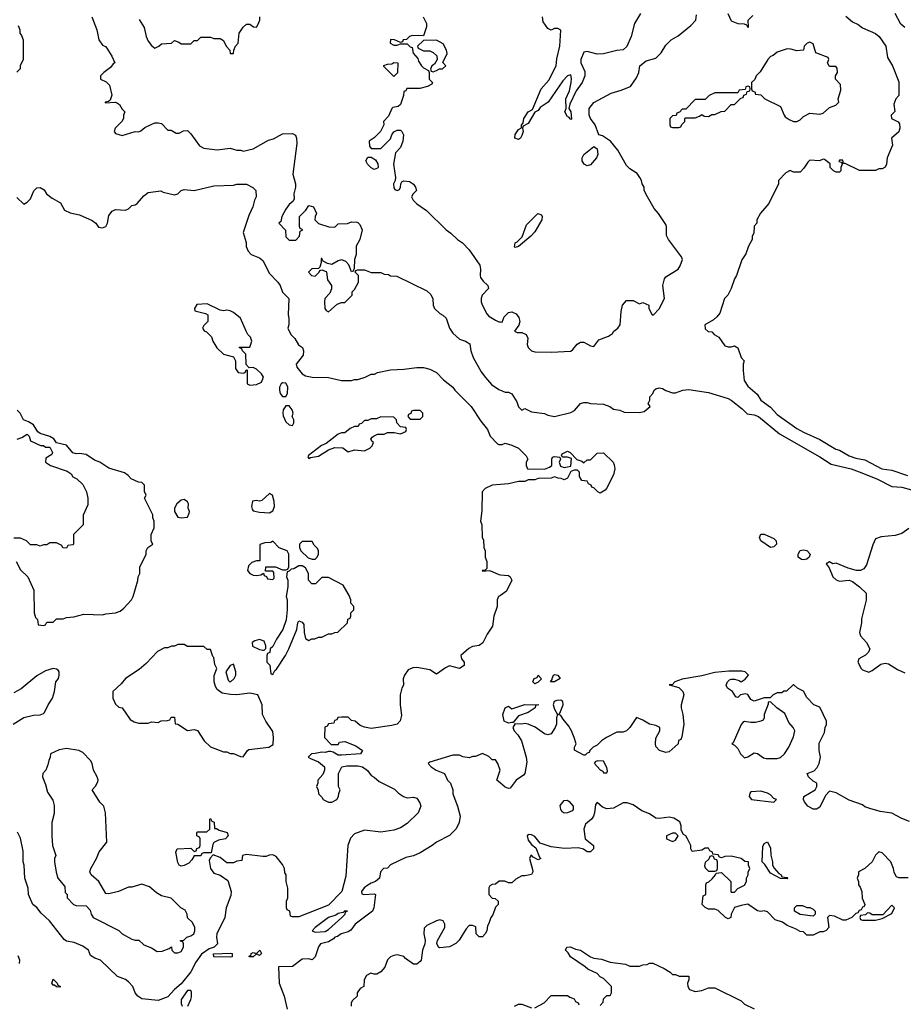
# Model space of a CAD drawing. Header units: inches. Extents: x 2348341 to 2479810, y 460419 to 613669.
# Tile 34 of 256: x 2387065 to 2392460, y 483160 to 489173. Entities that reach past the tile are written whole.
import ezdxf

# ---------------------------------------------------------------- set-up
doc = ezdxf.new("R2010")
doc.units = ezdxf.units.IN
doc.header["$MEASUREMENT"] = 0
doc.layers.add('C3488', color=7, linetype='Continuous')
doc.layers.add('C3498', color=7, linetype='Continuous')

msp = doc.modelspace()

# ---------------------------------------------------------------- linework, layer by layer
at = {"layer": 'C3488', "color": 2}
for points, elevation in [([(2387505.2, 489190), (2387535.3, 489110), (2387548.7, 489050), (2387570, 489018), (2387588.9, 489008.9), (2387598, 488998), (2387628, 488950), (2387646, 488910), (2387636.4, 488903.6), (2387620.2, 488879.8), (2387578, 488850), (2387558, 488830), (2387558, 488810), (2387593.6, 488793.6), (2387613.6, 488773.6), (2387628, 488712), (2387618, 488682), (2387607.3, 488672.7), (2387586, 488670), (2387586, 488666), (2387650, 488668.7), (2387663.1, 488663.1), (2387674.6, 488654.6), (2387690, 488626), (2387706, 488610), (2387698, 488590), (2387698, 488570), (2387688, 488550), (2387648, 488510), (2387642, 488490), (2387650, 488478), (2387690, 488465.2), (2387770, 488489), (2387791.3, 488488.7), (2387805.4, 488494.6), (2387830, 488515.3), (2387867.1, 488532.9), (2387890, 488542), (2387910, 488542), (2387930, 488538), (2387970, 488498), (2387990, 488498), (2388020.4, 488480.4), (2388039.6, 488480.4), (2388065.4, 488494.6), (2388090, 488495.3), (2388110, 488475.3), (2388163.1, 488403.1), (2388190, 488388.7), (2388270, 488379), (2388350, 488388.7), (2388390, 488375.3), (2388415.3, 488375.3), (2388430, 488369), (2388490, 488384), (2388583.5, 488436.5), (2388614.4, 488445.6), (2388670, 488475.3), (2388730, 488478), (2388748.4, 488468.4), (2388755.3, 488450), (2388756.5, 488416.5), (2388732.3, 488230), (2388749.3, 488170), (2388749.2, 488150), (2388739, 488110), (2388740.4, 488079.6), (2388734.6, 488065.4), (2388710, 488044.7), (2388690, 488016), (2388665.2, 487970), (2388659, 487941), (2388648, 487930), (2388687.3, 487887.3), (2388690, 487846), (2388710, 487826), (2388750, 487826), (2388774, 487850), (2388778, 487882), (2388794, 487890), (2388778, 487898), (2388774, 487910), (2388774, 487970), (2388811.1, 488008.9), (2388830, 488038), (2388858, 488030), (2388878, 487990), (2388868.4, 487971.6), (2388866, 487950), (2388888.4, 487928.4), (2388952.7, 487907.3), (2388990, 487906), (2389010, 487926), (2389067.3, 487927.3), (2389090, 487938), (2389123.6, 487936.4), (2389130, 487935.3), (2389142, 487922), (2389156, 487890), (2389142, 487830), (2389119, 487790), (2389120.2, 487739.8), (2389109, 487709), (2389107.3, 487652.7), (2389102, 487638), (2389090, 487634), (2389074.8, 487674.8), (2389056.1, 487696.1), (2389042.4, 487702.4), (2389030, 487706), (2389010, 487700.5), (2388970, 487678), (2388943.6, 487683.6), (2388918, 487698), (2388910, 487714), (2388906, 487714), (2388906, 487690), (2388898, 487662), (2388890, 487654), (2388848.4, 487651.6), (2388828, 487632), (2388846, 487610), (2388870, 487606), (2388894, 487630), (2388898, 487642), (2388910, 487646), (2388935.3, 487635.3), (2388938, 487630), (2388945.2, 487585.2), (2388968.7, 487550), (2388968.7, 487530), (2388958, 487502), (2388929, 487470), (2388925.2, 487450), (2388929, 487410), (2388936.4, 487396.4), (2388950, 487388), (2389003.6, 487436.4), (2389030, 487446), (2389050, 487446), (2389094, 487490), (2389094, 487510), (2389110, 487526), (2389134, 487570), (2389134, 487610), (2389114, 487630), (2389118, 487642), (2389130, 487646), (2389170, 487646), (2389210, 487628), (2389270, 487628), (2389290, 487618), (2389316.4, 487616.4), (2389330, 487608), (2389367.3, 487607.3), (2389550, 487518), (2389574.6, 487494.6), (2389587.3, 487467.3), (2389588.7, 487430), (2389598, 487410), (2389630, 487378), (2389648.9, 487368.9), (2389668, 487350), (2389688.7, 487290), (2389710, 487258), (2389750, 487222), (2389786, 487210), (2389813.6, 487193.6), (2389819, 487150), (2389833.2, 487110), (2389883.2, 487023.2), (2389910, 486988), (2389945.6, 486945.6), (2389990, 486915.3), (2390000, 486911)], 134), ([(2387793.6, 489173.6), (2387824.7, 489124.7), (2387837.2, 489070), (2387850, 489042), (2387870, 489015.3), (2387890, 488998), (2387914, 489010), (2387930, 489026), (2387991.6, 489028.4), (2388010, 489046), (2388036.4, 489036.4), (2388050, 489026), (2388110, 489026), (2388130, 489046), (2388150, 489046), (2388170, 489066), (2388230, 489066), (2388250, 489058), (2388290, 489058), (2388310, 489046), (2388326, 489010), (2388347.3, 488987.3), (2388350, 488966), (2388370, 488966), (2388372.7, 488987.3), (2388382, 489010), (2388398, 489030), (2388404.7, 489090), (2388430, 489128), (2388450, 489146), (2388470, 489146), (2388491.6, 489128.4), (2388510, 489128), (2388519.6, 489140.4), (2388531.3, 489170), (2388531.1, 489191.1)], 130), ([(2389528.7, 489190), (2389548.7, 489150), (2389548.7, 489130), (2389530, 489074), (2389463.1, 489076.9), (2389446, 489070), (2389427.3, 489052.7), (2389406, 489050), (2389402, 489038), (2389390, 489034), (2389354, 489050), (2389330, 489051.3), (2389326, 489030), (2389350, 489018), (2389370, 489018), (2389390, 489026), (2389430, 489026), (2389450, 489006), (2389462, 489002), (2389467.3, 488967.3), (2389496.4, 488936.4), (2389500.4, 488920.4), (2389518, 488890), (2389530, 488878), (2389562, 488862), (2389566, 488850), (2389566, 488810), (2389586, 488790), (2389582, 488778), (2389554.6, 488765.4), (2389508.4, 488751.6), (2389428, 488752), (2389422, 488738), (2389410, 488734), (2389408.7, 488710), (2389390, 488654), (2389376.4, 488643.6), (2389344, 488636), (2389338, 488630), (2389316.4, 488583.6), (2389286, 488550), (2389288, 488530), (2389268, 488490), (2389228.4, 488451.6), (2389198, 488430), (2389200.4, 488400.4), (2389210, 488386), (2389270, 488386), (2389330, 488446), (2389338, 488470), (2389350, 488488), (2389370, 488498), (2389390, 488498), (2389398, 488490), (2389408.9, 488468.9), (2389405.2, 488430), (2389390, 488392), (2389360.4, 488359.6), (2389348, 488290), (2389359, 488210), (2389358, 488190), (2389348, 488170), (2389350, 488146), (2389356.4, 488136.4), (2389370, 488128.7), (2389383.6, 488136.4), (2389390.8, 488149.2), (2389391.3, 488170), (2389398, 488182), (2389410, 488188.7), (2389444.7, 488184.7), (2389469.1, 488169.1), (2389482, 488150), (2389488, 488130), (2389468, 488110), (2389458, 488090), (2389468, 488070), (2389490, 488048), (2389548.4, 488008.4), (2389669.3, 487889.3), (2389698, 487870), (2389738, 487830), (2389768, 487810), (2389810, 487768), (2389873.6, 487673.6), (2389879, 487650), (2389876, 487610), (2389879.3, 487599.3), (2389895.1, 487575.1), (2389924, 487550), (2389928, 487532), (2389889.1, 487490.9), (2389882, 487470), (2389882, 487450), (2389888.4, 487431.6), (2389916.5, 487376.5), (2389930, 487362), (2389970, 487338), (2389990, 487328), (2390000, 487327)], 130), ([(2387056.4, 489136.4), (2387066, 489110), (2387066, 489090), (2387076.4, 489076.4), (2387086, 489050), (2387086, 488930), (2387068.4, 488891.6), (2387067.3, 488872.7), (2387048.4, 488851.6)], 138), ([(2387046.6, 488086.6), (2387090, 488046), (2387110, 488058), (2387130, 488078), (2387151.6, 488128.4), (2387170, 488146), (2387190, 488148), (2387214.6, 488134.6), (2387228.7, 488110), (2387263.2, 488083.2), (2387314.6, 488054.6), (2387338, 488010), (2387373.6, 487993.6), (2387430, 487981.2), (2387506.8, 487946.8), (2387529, 487930), (2387546.3, 487906.3), (2387570, 487901.2), (2387591, 487910), (2387601, 487930), (2387610, 487978), (2387630, 488004), (2387650, 488013.2), (2387710, 488008.7), (2387730, 488018), (2387750, 488038), (2387770, 488042), (2387782, 488050), (2387822.5, 488097.5), (2387850, 488117.2), (2387927.3, 488127.3), (2387940.4, 488120.4), (2388010, 488104), (2388030.9, 488109.1), (2388051.1, 488128.9), (2388070, 488135.3), (2388130, 488129.2), (2388250, 488159), (2388370, 488162), (2388390, 488168.7), (2388450, 488168), (2388488.4, 488148.4), (2388506, 488130), (2388508, 488090), (2388498, 488070), (2388488.7, 488030), (2388463.2, 487976.8), (2388430, 487874), (2388448, 487812), (2388448.4, 487788.4), (2388460.2, 487760.2), (2388479, 487739), (2388530, 487719), (2388550, 487702), (2388590, 487622), (2388642, 487570), (2388655.3, 487550), (2388669.1, 487509.1), (2388708, 487470), (2388704, 487370), (2388708.7, 487350), (2388708.7, 487310), (2388702, 487290), (2388721.2, 487250), (2388745.1, 487225.1), (2388766.3, 487186.3), (2388791.8, 487170), (2388796.9, 487150), (2388794.9, 487125.1), (2388752.7, 487070), (2388757, 487050), (2388790, 487009.2), (2388810, 486999), (2388850, 486989), (2388950, 486988.7), (2389030, 486969), (2389090, 486968.7), (2389110, 486975.3), (2389130, 486975.3), (2389174, 486990), (2389210, 487008), (2389231.1, 487008.9), (2389250, 487018), (2389330, 487035.3), (2389410, 487039), (2389490, 487049), (2389530, 487049), (2389570, 487039), (2389610, 487018), (2389653.6, 486973.6), (2389709.1, 486929.1), (2389722, 486910), (2389822, 486810), (2389880.2, 486720.2), (2389922, 486670), (2389938, 486630), (2389983.1, 486583.1), (2389990, 486578), (2390000, 486578)], 138), ([(2387043.6, 485863.6), (2387070, 485814), (2387114, 485770), (2387152, 485690), (2387154, 485550), (2387162, 485522), (2387174, 485510), (2387178, 485478), (2387210, 485474), (2387222, 485478), (2387230, 485494), (2387270, 485494), (2387290, 485514), (2387330, 485514), (2387350, 485522), (2387394.6, 485525.4), (2387456.4, 485543.6), (2387570, 485538), (2387590, 485544.7), (2387650, 485551.3), (2387678, 485562), (2387700.4, 485579.6), (2387748, 485630), (2387758, 485650), (2387787.3, 485747.3), (2387788, 485770), (2387798, 485790), (2387798, 485830), (2387838, 485910), (2387838, 485930), (2387848, 485950), (2387878, 485970), (2387868.7, 485988.7), (2387868.7, 486030), (2387886, 486070), (2387886, 486110), (2387878, 486130), (2387878, 486150), (2387828, 486250), (2387838, 486270), (2387827.3, 486292.7), (2387826, 486330), (2387810, 486346), (2387790, 486348), (2387746, 486370), (2387728, 486390), (2387704.7, 486404.7), (2387610, 486434), (2387555.3, 486470), (2387522.5, 486482.5), (2387470, 486517.2), (2387430, 486524), (2387410, 486522), (2387390, 486528), (2387350, 486575.3), (2387289.1, 486589.1), (2387272.9, 486612.9), (2387250, 486628), (2387190, 486646), (2387176.4, 486656.4), (2387150, 486698), (2387118, 486718), (2387088, 486730), (2387068, 486770), (2387050, 486788)], 142), ([(2387050, 486611.3), (2387078, 486622), (2387110, 486642), (2387122, 486630), (2387130, 486602), (2387192.7, 486572.7), (2387210, 486572), (2387222, 486562), (2387250, 486562), (2387264.7, 486530), (2387262, 486518), (2387224.7, 486495.3), (2387222, 486470), (2387254, 486450), (2387355.3, 486415.3), (2387378.8, 486398.8), (2387390, 486382), (2387414, 486370), (2387450, 486334), (2387472, 486290), (2387482, 486250), (2387482, 486210), (2387452.7, 486147.3), (2387451.6, 486088.4), (2387394, 486030), (2387394, 485970), (2387390, 485966), (2387358, 485962), (2387350, 485946), (2387328.4, 485948.4), (2387322, 485962), (2387290, 485978), (2387250, 485978), (2387230, 485966), (2387210, 485966), (2387190, 485958), (2387170, 485966), (2387130, 485966), (2387106, 485990), (2387070, 486006), (2387030, 486006)], 142), ([(2390000, 486334.6), (2389948.9, 486331.1), (2389906, 486310), (2389888, 486290), (2389887.3, 486172.7), (2389878, 486110), (2389887.3, 486087.3), (2389888, 486010), (2389896.4, 485996.4), (2389898, 485950), (2389908, 485930), (2389908, 485890), (2389916.4, 485863.6), (2389918, 485822), (2389908, 485812), (2389888.9, 485808.9), (2389890, 485806), (2389931.6, 485808.4), (2389950, 485804), (2389990, 485784), (2390000, 485783)], 138), ([(2390000, 485657.4), (2389989.2, 485650), (2389981.2, 485630), (2389981.2, 485590), (2389960.9, 485530), (2389952.7, 485470), (2389918.6, 485421.4), (2389892.7, 485367.3), (2389870, 485351.3), (2389830, 485346), (2389806.8, 485333.2), (2389758, 485290), (2389762, 485270), (2389778, 485250), (2389778, 485230), (2389750, 485211.3), (2389690, 485226.4), (2389664.8, 485215.3), (2389610, 485177.3), (2389570, 485202.8), (2389490, 485216.4), (2389464.5, 485215.5), (2389437, 485203), (2389414, 485170), (2389407.3, 485147.3), (2389408, 485110), (2389398, 485090), (2389388, 485050), (2389388.4, 484991.6), (2389396.5, 484923.5), (2389388.9, 484891.1), (2389370, 484872), (2389338, 484862), (2389210, 484844.7), (2389170, 484852), (2389143.6, 484863.6), (2389114, 484890), (2389090, 484894), (2389070, 484914), (2389030, 484914), (2389008.4, 484911.6), (2389002, 484898), (2388987.3, 484892.7), (2388982, 484878), (2388950, 484874), (2388942, 484858), (2388927.3, 484852.7), (2388926, 484790), (2388967.3, 484747.3), (2389010, 484746), (2389018, 484762), (2389050, 484766), (2389118, 484738), (2389158, 484710), (2389146, 484690), (2389030, 484681), (2389010, 484682), (2388979.6, 484699.6), (2388963.6, 484703.6), (2388950, 484704.7), (2388930, 484698), (2388910, 484701), (2388870, 484691), (2388846, 484690), (2388826, 484670), (2388840.4, 484660.4), (2388890, 484642), (2388926, 484610), (2388926, 484590), (2388916.4, 484563.6), (2388886, 484530), (2388886, 484510), (2388878, 484490), (2388887.3, 484467.3), (2388890, 484446), (2388910, 484426), (2388918, 484410), (2388950, 484395.3), (2388970, 484395.3), (2389002, 484410), (2389012, 484430), (2389012.7, 484447.3), (2389022, 484470), (2389012, 484490), (2389012, 484570), (2389032, 484610), (2389063, 484617), (2389130, 484616), (2389158, 484610), (2389188.4, 484588.4), (2389210, 484558), (2389230, 484548), (2389260.2, 484520.2), (2389353.6, 484473.6), (2389378, 484450), (2389409.1, 484429.1), (2389430, 484422), (2389470, 484425.2), (2389490, 484419), (2389509, 484390), (2389514, 484370), (2389498, 484330), (2389430, 484264.7), (2389390, 484238), (2389350, 484224.7), (2389270, 484211.3), (2389170, 484224.7), (2389110, 484202), (2389084.7, 484175.3), (2389069.1, 484130.9), (2389056.5, 483943.5), (2389031.7, 483848.3), (2388950, 483765.5), (2388770, 483694), (2388730, 483694), (2388718, 483698), (2388714, 483730), (2388698, 483738), (2388694, 483750), (2388694, 483790), (2388702, 483810), (2388702, 483870), (2388692, 483910), (2388692, 483950), (2388683.6, 483963.6), (2388682, 483990), (2388670, 484014), (2388630, 484062), (2388610, 484074), (2388588.4, 484071.6), (2388570, 484062), (2388550, 484062), (2388450, 484076), (2388426, 484070), (2388422, 484038), (2388390, 484034), (2388370, 484024.7), (2388330, 484024.7), (2388290, 484056), (2388246, 484074), (2388227.3, 484052.7), (2388222, 484038), (2388229.5, 483989.5), (2388250, 483962), (2388290, 483948.7), (2388336, 483916), (2388356, 483850), (2388354.8, 483825.2), (2388325.2, 483750), (2388317.2, 483690), (2388269.4, 483590), (2388266, 483570), (2388273.2, 483530), (2388253.2, 483510), (2388221, 483499), (2388174.2, 483465.8), (2388141.3, 483418.7), (2388110, 483358), (2388050, 483284.9), (2388009.7, 483250.4), (2387970, 483206.8), (2387910, 483182.8), (2387810, 483194.8), (2387786, 483210), (2387770.7, 483230.7), (2387756, 483270), (2387730, 483298), (2387710, 483311), (2387662, 483330), (2387558, 483430), (2387522.8, 483442.8), (2387498, 483458), (2387484.7, 483490), (2387450, 483514.8), (2387396.8, 483536.8), (2387350, 483546.8), (2387336.8, 483556.8), (2387246, 483670), (2387196.8, 483716.8), (2387170, 483751.3), (2387146, 483770), (2387118, 483830), (2387116, 483870), (2387096, 483930), (2387091.3, 484010), (2387086, 484030), (2387085.4, 484094.6), (2387070, 484174), (2387051.6, 484211.6)], 138), ([(2387024.7, 484870), (2387090, 484911.5), (2387150, 484926), (2387190, 484928.7), (2387210, 484935.3), (2387217.3, 484942.7), (2387238, 484990), (2387264.7, 485030), (2387278, 485070), (2387286, 485130), (2387301, 485150), (2387306.8, 485170), (2387306.8, 485190), (2387299.9, 485199.9), (2387290, 485206.8), (2387270, 485210.8), (2387222.5, 485197.5), (2387170, 485166), (2387074.2, 485085.8), (2387030, 485062)], 138), ([(2390000, 484511.7), (2389978, 484530), (2389998.8, 484590), (2389984.7, 484630), (2389970, 484654), (2389950, 484654), (2389930, 484674), (2389891.6, 484691.6), (2389847.3, 484672.7), (2389832.7, 484672.7), (2389810, 484664.7), (2389770, 484672), (2389750, 484682), (2389710, 484682), (2389570, 484638), (2389558, 484630), (2389578, 484610), (2389608, 484590), (2389658, 484570), (2389678, 484530), (2389695.3, 484510), (2389708.7, 484470), (2389710, 484446), (2389739, 484370), (2389754, 484310), (2389748.7, 484270), (2389730, 484232), (2389689.2, 484190.8), (2389610, 484150.8), (2389584, 484130), (2389510, 484084.9), (2389470, 484068), (2389423.2, 484056.8), (2389330, 484011.3), (2389310, 483992), (2389286, 483990), (2389268, 483970), (2389262, 483930), (2389238, 483910), (2389210, 483900.5), (2389190, 483888), (2389168.5, 483871.6), (2389152.7, 483850), (2389154.6, 483834.6), (2389166, 483830), (2389230, 483835.1), (2389237.2, 483830), (2389227.6, 483750), (2389218.4, 483730), (2389112.7, 483650), (2389087, 483613), (2389070, 483602.8), (2389028.7, 483590), (2389006.3, 483573.7), (2388990, 483570.6), (2388980.2, 483559.8), (2388950, 483542.8), (2388902, 483530), (2388890, 483512), (2388869, 483451), (2388850, 483432), (2388830, 483438.8), (2388790, 483436.3), (2388730, 483392), (2388646, 483390), (2388648.7, 483290), (2388679, 483210), (2388699, 483130)], 134), ([(2390000, 483912.7), (2389992.7, 483912.7), (2389970, 483894), (2389950, 483892), (2389936.4, 483883.6), (2389929.1, 483870.9), (2389928.7, 483830), (2389950, 483808), (2389967.3, 483807.3), (2389986, 483790), (2389986, 483770), (2389970, 483754), (2389954, 483706), (2389942, 483690), (2389930, 483654), (2389920.4, 483639.6), (2389918, 483610), (2389908, 483590), (2389890, 483572), (2389870, 483572), (2389852, 483590), (2389850, 483634), (2389830, 483642), (2389810, 483642), (2389790, 483622), (2389748.4, 483551.6), (2389728.4, 483531.6), (2389690, 483512), (2389630, 483504.7), (2389622, 483510), (2389612, 483532), (2389616, 483550), (2389661, 483630), (2389661, 483650), (2389651.3, 483670), (2389630, 483676), (2389609.1, 483670.9), (2389550, 483642), (2389535.3, 483624.7), (2389533.2, 483590), (2389541.2, 483550), (2389539, 483530), (2389524, 483490), (2389515.3, 483430), (2389510, 483422), (2389490, 483404.7), (2389470, 483404.7), (2389419.6, 483439.6), (2389410, 483452), (2389370, 483462), (2389350, 483458), (2389330, 483451.3), (2389310, 483431.3), (2389293.6, 483386.4), (2389270, 483358), (2389245.4, 483345.4), (2389230, 483344.7), (2389209, 483351), (2389183.1, 483336.9), (2389168, 483310), (2389166, 483270), (2389143.1, 483256.9), (2389126, 483230), (2389126, 483210), (2389096.4, 483183.6), (2389088.4, 483168.4), (2389088, 483150)], 130), ([(2387064.7, 483410), (2387066, 483430), (2387056, 483456)], 134), ([(2388091, 483150), (2388110.4, 483189.6), (2388113.5, 483206.5), (2388113.7, 483233.7), (2388110, 483244.7), (2388105.4, 483245.4), (2388090, 483244), (2388051.6, 483190), (2388050, 483166), (2388058, 483150)], 134)]:
    msp.add_lwpolyline(points, dxfattribs=dict(at, elevation=elevation))
for points, elevation in [([(2389610, 489048), (2389530, 489046), (2389494, 489010), (2389498, 488998), (2389530, 488982), (2389570, 488982), (2389590, 488972), (2389611.3, 488951.3), (2389614, 488930), (2389598, 488902), (2389582, 488890), (2389574, 488870), (2389578, 488858), (2389590, 488854), (2389610, 488862), (2389628, 488872), (2389647.3, 488872.7), (2389666, 488890), (2389648, 488912), (2389674.6, 488965.4), (2389670, 488986), (2389650, 489026)], 130), ([(2389350, 488826), (2389287.3, 488887.3), (2389287.3, 488892.7), (2389310, 488902), (2389336.4, 488903.6), (2389348.9, 488911.1), (2389374, 488910), (2389371.6, 488848.4)], 130), ([(2389230, 488258), (2389210, 488268), (2389188, 488290), (2389178, 488310), (2389190, 488334), (2389210, 488334), (2389236.9, 488316.9), (2389251.6, 488291.6), (2389254, 488270), (2389250, 488266)], 130), ([(2388210, 487438), (2388146.4, 487433.6), (2388132, 487410), (2388134, 487394), (2388199.6, 487379.6), (2388214, 487370), (2388214, 487330), (2388190, 487306), (2388182, 487290), (2388192, 487272), (2388206, 487266), (2388236, 487236), (2388244.7, 487210), (2388268.1, 487168.1), (2388310, 487131), (2388370, 487114), (2388382, 487090), (2388383.6, 487043.6), (2388398, 487018), (2388430, 487014), (2388442, 487018), (2388447.3, 487032.7), (2388454, 487034), (2388454, 486950), (2388470, 486942), (2388510, 486944.7), (2388540.4, 486959.6), (2388554, 486990), (2388542, 487010), (2388510, 487038), (2388490, 487048), (2388466, 487046), (2388447.3, 487067.3), (2388446, 487130), (2388426, 487150), (2388422, 487162), (2388406, 487170), (2388410, 487174), (2388470, 487174), (2388482, 487210), (2388473.6, 487233.6), (2388458, 487250), (2388448, 487270), (2388414, 487350), (2388370, 487384), (2388350, 487394), (2388330, 487399), (2388310, 487395.3), (2388290, 487398)], 142), ([(2388670, 486955.3), (2388662, 486950), (2388651.3, 486928.7), (2388651, 486910), (2388656, 486890), (2388670, 486871.3), (2388690, 486871.3), (2388699.3, 486890), (2388701.2, 486930), (2388690, 486953.2)], 142), ([(2388710, 486814), (2388690, 486814), (2388674, 486790), (2388670.7, 486770), (2388674, 486754), (2388690, 486718), (2388710, 486698), (2388730, 486694), (2388738, 486710), (2388739, 486730), (2388728.7, 486750), (2388734, 486770), (2388729, 486790)], 142), ([(2389510, 486786), (2389470, 486786), (2389458, 486782), (2389452.7, 486767.3), (2389438, 486762), (2389434, 486750), (2389450, 486734), (2389510, 486734), (2389526, 486750), (2389526, 486770)], 142), ([(2389270, 486748), (2389243.6, 486736.4), (2389210, 486735.3), (2389190, 486726), (2389170, 486726), (2389152.7, 486707.3), (2389138, 486702), (2389131.6, 486688.4), (2389110, 486688), (2389083.6, 486676.4), (2389050.7, 486649.3), (2389030, 486649), (2389010, 486642), (2388935.3, 486584.7), (2388907.1, 486572.9), (2388827.5, 486512.5), (2388823.6, 486503.6), (2388830, 486494), (2388840.2, 486499.8), (2388890, 486507.3), (2388950, 486546.8), (2388990, 486560.7), (2389038.8, 486558.8), (2389070, 486534), (2389110, 486546), (2389170, 486541), (2389203.1, 486556.9), (2389218, 486570), (2389226, 486590), (2389216.4, 486596.4), (2389208.9, 486611.1), (2389216.4, 486623.6), (2389228.4, 486631.6), (2389250, 486642), (2389290, 486642), (2389310, 486651.3), (2389351.3, 486651.3), (2389390, 486644.7), (2389422, 486658), (2389426, 486670), (2389422, 486682), (2389390, 486686), (2389368, 486710), (2389366, 486730), (2389350, 486746)], 142), ([(2388590, 486279), (2388542.8, 486237.2), (2388530, 486233.2), (2388510, 486237.2), (2388486.4, 486233.6), (2388481, 486201), (2388483.6, 486183.6), (2388490, 486174), (2388530, 486164.7), (2388590, 486162), (2388610, 486174), (2388620.4, 486199.6), (2388619, 486230), (2388608, 486270)], 142), ([(2388070, 486242), (2388050, 486239), (2388024.1, 486215.9), (2388010.7, 486190), (2388010.6, 486170), (2388030, 486136), (2388050, 486131.3), (2388090, 486134), (2388100.4, 486159.6), (2388101.2, 486170), (2388092.7, 486190), (2388096.5, 486216.5), (2388089.1, 486229.1)], 142), ([(2388610, 485988), (2388598.8, 485981.2), (2388562, 485978), (2388532, 485968), (2388532, 485868), (2388510, 485868), (2388482, 485858), (2388462, 485838), (2388456, 485810), (2388470, 485791.3), (2388490, 485781), (2388510, 485778), (2388538, 485782), (2388554, 485794), (2388558, 485778), (2388572.7, 485772.7), (2388578, 485758), (2388610, 485754), (2388618, 485762), (2388616.4, 485796.4), (2388610, 485806), (2388566, 485806), (2388567.3, 485832.7), (2388627.3, 485832.7), (2388670, 485814), (2388690, 485814), (2388702, 485818), (2388707.3, 485832.7), (2388708.7, 485870), (2388708.4, 485908.4), (2388698, 485930), (2388650, 485948)], 142), ([(2388850, 485986), (2388790, 485986), (2388774, 485970), (2388774, 485950), (2388782, 485930), (2388826.4, 485886.4), (2388850, 485878), (2388870, 485878), (2388882, 485890), (2388889, 485910), (2388888.7, 485930), (2388883.1, 485943.1), (2388863.1, 485963.1)], 142), ([(2388790, 485838), (2388770, 485838), (2388739.6, 485820.4), (2388722, 485818), (2388710, 485806), (2388698, 485802), (2388694, 485770), (2388702, 485750), (2388702, 485710), (2388692, 485650), (2388698, 485630), (2388698, 485570), (2388691.1, 485508.9), (2388670.9, 485449.1), (2388632, 485390), (2388610, 485346), (2388594, 485330), (2388591.6, 485308.4), (2388578, 485302), (2388574, 485290), (2388574, 485250), (2388591.6, 485231.6), (2388598, 485178), (2388610, 485174), (2388622, 485198), (2388633.6, 485206.4), (2388688.7, 485290), (2388708.7, 485330), (2388758, 485450), (2388764, 485490), (2388770, 485502), (2388790, 485494), (2388799.6, 485479.6), (2388802, 485430), (2388810, 485394), (2388830, 485382), (2388848.4, 485391.6), (2388867.3, 485392.7), (2388890, 485402), (2388910, 485402), (2388950, 485422), (2388970, 485422), (2388988.4, 485431.6), (2389007.3, 485432.7), (2389066, 485490), (2389068.4, 485511.6), (2389082, 485518), (2389086, 485530), (2389086, 485550), (2389106, 485570), (2389106, 485590), (2389086, 485610), (2389086, 485630), (2389076.4, 485656.4), (2389040.4, 485720.4), (2388950, 485766), (2388910, 485766), (2388871.6, 485728.4), (2388848.4, 485728.4), (2388828, 485750), (2388828, 485790), (2388810, 485826)], 142), ([(2388530, 485389), (2388499.8, 485380.2), (2388484.7, 485370), (2388486.8, 485346.8), (2388530, 485326), (2388550, 485322), (2388558, 485322), (2388567.3, 485332.7), (2388568, 485350), (2388557.2, 485377.2)], 142), ([(2388070, 485358), (2388030, 485358), (2388010, 485348), (2387992.7, 485347.3), (2387970, 485338), (2387950, 485338), (2387905.4, 485314.6), (2387838, 485242), (2387795.3, 485204.7), (2387712, 485150), (2387683.6, 485116.4), (2387634, 485070), (2387634, 485030), (2387650, 484994), (2387670, 484974), (2387691.1, 484971.1), (2387739.6, 484899.6), (2387764.7, 484884.7), (2387790, 484878), (2387850, 484878), (2387870, 484884.7), (2387910, 484882), (2387928.9, 484891.1), (2387967.3, 484892.7), (2387982, 484898), (2387990, 484914), (2388010, 484914), (2388014, 484874), (2388030, 484872), (2388090, 484832), (2388130, 484838), (2388150, 484832), (2388192, 484770), (2388230, 484732), (2388310, 484702), (2388330, 484702), (2388350, 484692), (2388371.1, 484691.1), (2388412.7, 484672.7), (2388430, 484672), (2388455.3, 484710), (2388464.1, 484715.9), (2388586, 484730), (2388612.9, 484747.1), (2388615.3, 484790), (2388610, 484826), (2388568, 484890), (2388548, 484930), (2388546, 484990), (2388518, 485050), (2388470, 485059.3), (2388390, 485049.4), (2388351.5, 485051.5), (2388301.3, 485061.3), (2388270, 485082.7), (2388260.3, 485100.3), (2388252.8, 485130), (2388251.6, 485168.4), (2388268.7, 485210), (2388256, 485236), (2388250, 485278), (2388244, 485284), (2388230, 485326), (2388210, 485326), (2388190, 485346), (2388090, 485346)], 142), ([(2388370, 485238), (2388350, 485228.7), (2388324, 485190), (2388338.8, 485138.8), (2388350, 485128), (2388375.1, 485150), (2388384, 485170), (2388384, 485190)], 142), ([(2387350, 484722), (2387306, 484714), (2387254, 484690), (2387252, 484670), (2387242, 484650), (2387236.9, 484623.1), (2387224.7, 484590), (2387206.8, 484570), (2387204, 484550), (2387223.5, 484503.5), (2387235.3, 484455.3), (2387266.4, 484406.4), (2387275.3, 484375.3), (2387275.3, 484324.7), (2387261, 484270), (2387261, 484190), (2387266, 484130), (2387284.7, 484070), (2387278, 484050), (2387278, 484030), (2387287.1, 483967.1), (2387298, 483930), (2387339.6, 483879.6), (2387343.6, 483843.6), (2387354, 483830), (2387354, 483810), (2387394, 483770), (2387410, 483764.7), (2387470, 483762), (2387495.3, 483735.3), (2387502, 483710), (2387514, 483690), (2387670, 483612), (2387691.1, 483591.1), (2387750, 483558), (2387770, 483551.3), (2387791.6, 483551.6), (2387823.6, 483523.6), (2387870, 483504.7), (2387903.6, 483483.6), (2387934.6, 483485.4), (2387978, 483502), (2387992, 483512), (2387994, 483490), (2388010, 483474), (2388030, 483474), (2388050, 483482), (2388066, 483510), (2388066, 483530), (2388062, 483542), (2388046, 483546), (2388046, 483550), (2388067.3, 483552.7), (2388086, 483570), (2388110, 483578), (2388128, 483590), (2388135.3, 483610), (2388135.3, 483630), (2388120.4, 483660.4), (2388089.1, 483689.1), (2388088, 483710), (2388074.6, 483734.6), (2388048.7, 483748.7), (2387990, 483808), (2387930, 483822), (2387900.2, 483840.2), (2387858, 483878), (2387810, 483894), (2387750, 483875.3), (2387730, 483875.3), (2387668.7, 483848.7), (2387610, 483835.3), (2387590, 483838), (2387548, 483910), (2387502, 483950), (2387494, 483970), (2387499, 483990), (2387533.2, 484050), (2387550, 484091.3), (2387598, 484150), (2387588.9, 484328.9), (2387578, 484370), (2387554.6, 484394.6), (2387508, 484470), (2387528.4, 484491.6), (2387542, 484518), (2387544, 484530), (2387539, 484550), (2387515.3, 484590), (2387508, 484630), (2387498, 484650), (2387450, 484698), (2387426, 484710)], 142), ([(2388254, 484234), (2388266, 484234), (2388283.6, 484223.6), (2388332, 484210), (2388338, 484190), (2388322, 484170), (2388278, 484162), (2388251.1, 484148.9), (2388243.6, 484136.4), (2388234, 484086), (2388190, 484086), (2388178, 484082), (2388170, 484066), (2388130, 484066), (2388116.9, 484043.1), (2388096.9, 484023.1), (2388070, 484008.7), (2388050, 484004), (2388038, 484010), (2388030, 484026), (2388018, 484090), (2388026, 484110), (2388110, 484114), (2388130, 484094), (2388142, 484098), (2388147.3, 484112.7), (2388162, 484118), (2388166, 484130), (2388166, 484170), (2388162, 484182), (2388146, 484190), (2388146, 484210), (2388150, 484214), (2388207.3, 484212.7), (2388226, 484230), (2388226, 484290), (2388230, 484294), (2388238, 484278), (2388251.6, 484271.6)], 138), ([(2389050, 483731.3), (2389039.3, 483720.7), (2389010, 483714.3), (2388995.9, 483704.1), (2388950, 483689.7), (2388868.2, 483630), (2388850.8, 483610), (2388870, 483600.4), (2388930, 483604.9), (2388950, 483617.6), (2389032.3, 483690), (2389052.7, 483710), (2389054.6, 483725.4), (2389066, 483730)], 138), ([(2388350, 483448), (2388249.7, 483449.7), (2388249.1, 483469.1), (2388353.4, 483473.4), (2388362, 483470), (2388362, 483450)], 134), ([(2388530, 483459), (2388510, 483468), (2388490, 483449.4), (2388466, 483450), (2388466, 483454), (2388478, 483462), (2388478, 483470), (2388490, 483476), (2388510, 483471.3), (2388531, 483490), (2388541, 483470), (2388535.9, 483464.1)], 134), ([(2387310, 483266), (2387290, 483268), (2387278, 483278), (2387270, 483278), (2387262, 483290), (2387270, 483314), (2387294, 483290), (2387298, 483278), (2387314, 483270)], 134)]:
    msp.add_lwpolyline(points, close=True, dxfattribs=dict(at, elevation=elevation))
at = {"layer": 'C3498', "color": 2}
for points, elevation in [([(2390000, 487327), (2390010, 487326), (2390022, 487358), (2390050, 487384), (2390070, 487388.7), (2390097.2, 487377.2), (2390113.2, 487353.2), (2390119, 487330), (2390113.2, 487306.8), (2390086, 487270), (2390103.1, 487263.1), (2390130, 487262), (2390158, 487250), (2390168.4, 487228.4), (2390164, 487190), (2390169.2, 487170), (2390189, 487150), (2390210, 487144.5), (2390310, 487142), (2390430, 487149.3), (2390442, 487158), (2390468.4, 487191.6), (2390490, 487202.7), (2390510, 487202.7), (2390550, 487182), (2390570, 487178), (2390602, 487218), (2390659.8, 487240.2), (2390683.6, 487256.4), (2390692, 487270), (2390718, 487290), (2390731.3, 487310), (2390738, 487390), (2390746, 487430), (2390770, 487458), (2390810, 487458), (2390850, 487438), (2390870, 487446), (2390906, 487430), (2390906, 487410), (2390926, 487370), (2390934, 487370), (2390970, 487408), (2391001, 487470), (2390991, 487550), (2391002.8, 487590), (2391010, 487602), (2391084.7, 487650), (2391098, 487670), (2391111.1, 487708.9), (2391105.4, 487725.4), (2391026, 487830), (2391014.8, 487854.8), (2391014.8, 487910), (2391010, 487922), (2390964.7, 487990), (2390938.8, 488018.8), (2390898, 488090), (2390878, 488130), (2390878, 488150), (2390864.7, 488170), (2390862, 488190), (2390852, 488210), (2390834.4, 488234.4), (2390790, 488262), (2390770, 488282), (2390716.8, 488376.8), (2390671.3, 488430), (2390622.8, 488462.8), (2390602, 488470), (2390578.8, 488530), (2390551, 488570), (2390542.8, 488590), (2390542, 488630), (2390570, 488668), (2390675.9, 488724.1), (2390738, 488742), (2390794.4, 488765.6), (2390830, 488818), (2390846, 488850), (2390852, 488890), (2390890, 488922), (2390950, 488938), (2390982, 488970), (2391010, 489018), (2391042, 489050), (2391085.4, 489074.6), (2391163.6, 489136.4), (2391194, 489170), (2391198, 489202)], 130), ([(2390856, 489210), (2390818.8, 489150), (2390799.1, 489070), (2390771.9, 489008.1), (2390750, 488989.5), (2390710, 488984.5), (2390630, 488963.7), (2390590, 488962.7), (2390530, 488979), (2390510, 488974), (2390490.7, 488930), (2390490.7, 488910), (2390516.4, 488856.4), (2390515.5, 488830), (2390498.3, 488790), (2390462.4, 488737.6), (2390423.4, 488656.6), (2390417.3, 488630), (2390430, 488611), (2390434.4, 488565.6), (2390430, 488564), (2390418, 488578), (2390410, 488579.3), (2390392.7, 488610), (2390401.2, 488630), (2390399.7, 488690), (2390421.8, 488738.2), (2390432.4, 488790), (2390434.3, 488814.3), (2390430, 488836), (2390410, 488829.2), (2390380.6, 488799.4), (2390290.7, 488669.3), (2390242.8, 488637.2), (2390230, 488618), (2390211.1, 488608.9), (2390170, 488538), (2390138, 488522), (2390134, 488510), (2390138, 488490), (2390130, 488466), (2390122, 488450), (2390110, 488442), (2390088.4, 488448.4), (2390090, 488472), (2390110, 488502), (2390128, 488512), (2390128, 488528), (2390138, 488542), (2390144, 488570), (2390168.7, 488610), (2390196.4, 488623.6), (2390249.2, 488750), (2390296.6, 488803.4), (2390340.9, 488890), (2390345.4, 488934.6), (2390363.7, 489010), (2390368, 489108), (2390350, 489118), (2390330, 489118), (2390310, 489108), (2390290, 489118), (2390260.4, 489160.4), (2390258, 489190)], 126), ([(2392110, 489194), (2392150, 489159.3), (2392183.7, 489143.7), (2392210, 489122), (2392290, 489089), (2392313.2, 489070), (2392354, 489010), (2392362.7, 488942.7), (2392394, 488890), (2392432.9, 488792.9), (2392433.2, 488710), (2392415.3, 488690), (2392403.1, 488656.9), (2392407.3, 488612.7), (2392386, 488590), (2392388.9, 488568.9), (2392428.9, 488548.9), (2392437.2, 488537.2), (2392439, 488510), (2392431.9, 488488.1), (2392388, 488450), (2392393.6, 488406.4), (2392362, 488330), (2392358, 488290), (2392348.4, 488271.6), (2392330, 488262), (2392310, 488262), (2392290, 488252), (2392191.6, 488251.6), (2392106, 488294), (2392094, 488294), (2392090, 488314), (2392070, 488314), (2392067.3, 488307.3), (2392082, 488302), (2392086, 488290), (2392078, 488270), (2392078, 488250), (2392070, 488242), (2392050, 488242), (2392034, 488250), (2392014, 488270), (2392012.7, 488292.7), (2391979.6, 488319.6), (2391970, 488322), (2391948.7, 488311.3), (2391890, 488314), (2391876.4, 488303.6), (2391853.6, 488266.4), (2391830, 488242), (2391790, 488242), (2391768.4, 488251.6), (2391743.1, 488236.9), (2391698, 488190), (2391698, 488170), (2391638, 488050), (2391588.4, 487991.6), (2391566, 487950), (2391566, 487930), (2391548.4, 487911.6), (2391548, 487870), (2391538, 487850), (2391538, 487830), (2391515.3, 487790), (2391498, 487742), (2391474.6, 487705.4), (2391442, 487610), (2391428.7, 487590), (2391408.9, 487531.1), (2391388, 487490), (2391368, 487470), (2391339, 487381), (2391322, 487358), (2391300.4, 487339.6), (2391248, 487310), (2391250, 487286), (2391268.4, 487268.4), (2391290, 487266), (2391306, 487250), (2391334.6, 487234.6), (2391370, 487182), (2391390, 487175.3), (2391410, 487175.3), (2391430, 487182), (2391450, 487168), (2391469.3, 487109.3), (2391488, 487090), (2391482, 487070), (2391482, 487030), (2391489.2, 486970), (2391510, 486935.3), (2391567, 486887), (2391590, 486849), (2391650, 486806), (2391690, 486762.7), (2391810, 486677.2), (2391850, 486653.2), (2391950, 486609.2), (2392048, 486550), (2392070, 486544), (2392130, 486509), (2392170, 486495.3), (2392224.7, 486484.7), (2392328, 486430), (2392390, 486422), (2392486, 486390)], 130), ([(2391388, 489210), (2391410, 489166), (2391448.9, 489148.9), (2391488, 489148), (2391502, 489142), (2391510, 489126), (2391514, 489130), (2391512, 489170), (2391542, 489198)], 130), ([(2392470, 489124), (2392445.1, 489145.1), (2392409.3, 489210)], 126), ([(2390000, 486911), (2390030, 486898), (2390050, 486898), (2390070, 486888), (2390100.2, 486840.2), (2390110, 486808), (2390130, 486789), (2390150, 486798), (2390190, 486778), (2390268.4, 486768.4), (2390290, 486758), (2390330.6, 486749.4), (2390430, 486773.2), (2390452.7, 486787.3), (2390490, 486829), (2390510, 486835.3), (2390530, 486835.3), (2390550, 486828.7), (2390630, 486825.2), (2390668, 486810), (2390690, 486795.3), (2390730, 486788), (2390755.3, 486775.3), (2390846.4, 486773.6), (2390878.8, 486781.2), (2390914, 486810), (2390902, 486830), (2390912, 486850), (2390912, 486870), (2390930.8, 486889.2), (2390938, 486910), (2390950, 486919), (2390970, 486924), (2390990, 486921.2), (2391010, 486908.7), (2391050, 486894), (2391070, 486894), (2391114, 486910), (2391150, 486915.3), (2391270, 486895.3), (2391390, 486859), (2391410, 486849), (2391476.9, 486796.9), (2391506.3, 486766.3), (2391550, 486760.5), (2391576, 486750), (2391703.5, 486643.5), (2391950, 486503.7), (2392019.3, 486459.3), (2392142, 486430), (2392190, 486412.6), (2392299, 486370), (2392390, 486322), (2392450, 486318), (2392510, 486302.7)], 134), ([(2390000, 486578), (2390010, 486578), (2390030, 486586), (2390070, 486575.3), (2390110, 486555.3), (2390158, 486510), (2390168, 486490), (2390158, 486470), (2390158, 486450), (2390166, 486430), (2390270, 486428), (2390299.6, 486440.4), (2390314, 486450), (2390314, 486490), (2390318, 486502), (2390330, 486506), (2390362, 486502), (2390366, 486490), (2390358, 486470), (2390367.3, 486447.3), (2390390, 486438), (2390430, 486446), (2390434, 486494), (2390410, 486502), (2390382, 486502), (2390374, 486510), (2390378, 486522), (2390410, 486538), (2390426, 486530), (2390467.3, 486487.3), (2390496.4, 486476.4), (2390510, 486466), (2390530, 486486), (2390550, 486486), (2390590, 486526), (2390630, 486528), (2390688, 486470), (2390694.6, 486454.6), (2390698, 486430), (2390690, 486394), (2390648, 486310), (2390640.4, 486299.6), (2390610, 486282), (2390594, 486290), (2390570, 486314), (2390558, 486318), (2390554, 486330), (2390538, 486338), (2390530, 486354), (2390498, 486358), (2390483.6, 486383.6), (2390482, 486410), (2390470, 486422), (2390450, 486422), (2390430, 486414), (2390410, 486374), (2390390, 486362), (2390371.6, 486371.6), (2390352.7, 486372.7), (2390330, 486382), (2390310, 486374), (2390230, 486372), (2390210, 486362), (2390170, 486362), (2390150, 486352), (2390110, 486352), (2390050, 486338), (2390000, 486334.6)], 138), ([(2392493.8, 486066.2), (2392450, 486034.8), (2392410, 486022.8), (2392324.7, 486015.3), (2392290, 486002), (2392273.6, 485966.4), (2392235.5, 485844.5), (2392219.5, 485820.5), (2392198, 485810), (2392174, 485810), (2392123.4, 485823.4), (2392050, 485854), (2392030, 485851), (2392010, 485862), (2391989, 485851), (2392006.6, 485826.6), (2392029.7, 485769.7), (2392050, 485752.3), (2392070, 485743.7), (2392130, 485749.4), (2392150, 485742), (2392192.7, 485710), (2392232.7, 485670), (2392232.5, 485627.5), (2392205.6, 485514.4), (2392205.2, 485490), (2392193.2, 485430), (2392199, 485410), (2392235.3, 485370), (2392255.3, 485330), (2392248, 485310), (2392230, 485292), (2392188, 485270), (2392182, 485250), (2392202, 485210), (2392210, 485202), (2392250, 485188), (2392270, 485198), (2392322.5, 485237.5), (2392350, 485242.7), (2392370, 485239.3), (2392424.1, 485204.1), (2392470, 485184)], 134), ([(2390000, 485783), (2390050, 485778), (2390059.3, 485770), (2390069.2, 485750), (2390037.2, 485682.8), (2390000, 485657.4)], 138), ([(2392497.5, 484277.5), (2392450, 484294.8), (2392390, 484326.8), (2392318.5, 484338.5), (2392255.3, 484355.3), (2392226, 484366), (2392210, 484378), (2392130, 484406), (2392050.7, 484450.7), (2392010, 484462), (2391984.7, 484435.3), (2391950, 484364.7), (2391930, 484351.3), (2391910, 484351.3), (2391878, 484370), (2391856.9, 484396.9), (2391851.3, 484410), (2391852, 484430), (2391922, 484470), (2391932, 484490), (2391932, 484510), (2391910, 484522), (2391882, 484550), (2391874, 484570), (2391914.8, 484585.2), (2391933.7, 484606.3), (2391946.8, 484630), (2391954.8, 484670), (2391946.8, 484710), (2391946, 484754), (2391979.6, 484820.4), (2391982, 484850), (2391991.1, 484868.9), (2391991.3, 484890), (2391950, 484974), (2391914, 484990), (2391870, 485034), (2391850, 485072), (2391814, 485090), (2391791.6, 485111.6), (2391788.4, 485111.6), (2391747.3, 485072.7), (2391730, 485072), (2391718, 485062), (2391690, 485062), (2391666, 485050), (2391647.3, 485032.7), (2391610, 485031.3), (2391550, 485011.3), (2391530, 485022), (2391510, 485052), (2391496.9, 485056.9), (2391466, 485050), (2391450, 485034), (2391438, 485038), (2391418, 485070), (2391386, 485090), (2391378.8, 485110), (2391386, 485130), (2391399.1, 485140.9), (2391410, 485146), (2391430, 485146), (2391458, 485138), (2391470, 485129), (2391494.4, 485145.6), (2391514, 485170), (2391494, 485190), (2391474.4, 485194.4), (2391395.3, 485195.3), (2391310, 485186.8), (2391230, 485166.8), (2391110, 485146), (2391066, 485130), (2391048, 485112), (2391030, 485111.3), (2391090, 485095.3), (2391114, 485070), (2391119, 485050), (2391104, 484990), (2391104, 484970), (2391113.2, 484930), (2391119, 484870), (2391107.3, 484792.7), (2391102, 484778), (2391088.4, 484771.6), (2391086, 484750), (2391030, 484702), (2391010, 484698), (2390971.1, 484711.1), (2390950, 484734), (2390946.8, 484750), (2390950, 484786), (2390974, 484830), (2390974, 484850), (2390950, 484862), (2390910, 484871), (2390870, 484896), (2390830, 484912), (2390790, 484850.8), (2390770, 484830.8), (2390750, 484822.8), (2390710, 484822), (2390648, 484790), (2390618, 484770), (2390590, 484742), (2390566, 484730), (2390546, 484710), (2390542, 484698), (2390530, 484694), (2390518, 484682), (2390510, 484682), (2390452.7, 484712.7), (2390452, 484730), (2390462, 484750), (2390451.3, 484790), (2390434, 484830), (2390418.8, 484858.8), (2390382.5, 484902.5), (2390370, 484924.7), (2390354, 484930), (2390362, 484938), (2390384, 484990), (2390381, 485010), (2390370, 485017.3), (2390344.5, 485015.5), (2390328.7, 485010), (2390321.2, 484990), (2390330, 484962), (2390348.7, 484930), (2390342, 484910), (2390342, 484870), (2390335.3, 484850), (2390310, 484812), (2390290, 484806.8), (2390270, 484811.3), (2390212.4, 484852.4), (2390170, 484870.7), (2390150, 484874.8), (2390130, 484871), (2390086, 484874), (2390088, 484870), (2390075.3, 484850), (2390084, 484830), (2390106.8, 484806.8), (2390129.5, 484769.5), (2390158, 484670), (2390162, 484638), (2390149, 484570), (2390141.2, 484558.8), (2390095.3, 484530), (2390059, 484481), (2390050, 484478), (2390030, 484486.8), (2390000, 484511.7)], 134), ([(2392490, 483932), (2392432.7, 483932.7), (2392418, 483938), (2392404.7, 483964.7), (2392401, 483990), (2392384.7, 484030), (2392330, 484084.7), (2392310, 484092), (2392290, 484072), (2392268.9, 484031.1), (2392250, 484012), (2392226, 483990), (2392186, 483970), (2392186, 483950), (2392178, 483930), (2392186, 483910), (2392186, 483890), (2392196.4, 483876.4), (2392206, 483850), (2392208.4, 483808.4), (2392226, 483770), (2392222, 483758), (2392210, 483754), (2392202, 483738), (2392190, 483734), (2392182, 483718), (2392170, 483714), (2392146, 483690), (2392110, 483674), (2392090, 483674), (2392039.6, 483699.6), (2392010, 483702), (2391998, 483690), (2392006, 483630), (2391988.4, 483611.6), (2391970, 483602), (2391950, 483602), (2391910, 483582), (2391870, 483582), (2391850, 483602), (2391830, 483604.7), (2391802, 483622), (2391750, 483641), (2391722.8, 483662.8), (2391676.8, 483676.8), (2391630, 483726), (2391610, 483731.3), (2391590, 483727.3), (2391570, 483730.8), (2391510, 483771), (2391470, 483764.7), (2391430, 483752), (2391408.4, 483711.6), (2391406, 483690), (2391390, 483682), (2391374, 483690), (2391330, 483734), (2391310, 483742), (2391270, 483742), (2391250, 483752), (2391232, 483770), (2391238, 483822), (2391254, 483830), (2391254, 483890), (2391258, 483902), (2391272.7, 483907.3), (2391292.7, 483927.3), (2391314, 483950), (2391318, 483962), (2391350, 483966), (2391406, 483910), (2391406, 483850), (2391410, 483846), (2391430, 483846), (2391450, 483868), (2391491.1, 483888.9), (2391502, 483910), (2391502, 483930), (2391512, 483950), (2391512.7, 483967.3), (2391522, 483990), (2391514, 484010), (2391514, 484030), (2391492.7, 484032.7), (2391470, 484051.3), (2391410, 484064.7), (2391370, 484062), (2391350, 484054), (2391338, 484058), (2391330, 484074), (2391298, 484078), (2391294, 484090), (2391278, 484098), (2391270, 484114), (2391250, 484114), (2391230, 484102), (2391170, 484094), (2391162, 484110), (2391162, 484130), (2391142, 484170), (2391131.3, 484190), (2391118, 484198), (2391103.6, 484223.6), (2391104.7, 484250), (2391095.3, 484275.3), (2391058, 484298), (2391030, 484302.8), (2390970, 484294), (2390950, 484296), (2390910, 484324), (2390862.8, 484342.8), (2390810, 484378), (2390774, 484390), (2390750, 484390.8), (2390690, 484358.8), (2390650, 484354), (2390624, 484364), (2390590, 484392), (2390580.4, 484379.6), (2390575.3, 484330), (2390568, 484310), (2390555.3, 484290), (2390520.2, 484259.8), (2390509.2, 484230.8), (2390518, 484170), (2390568, 484130), (2390568, 484110), (2390550, 484092), (2390530, 484092), (2390506.8, 484106.8), (2390475.3, 484115.3), (2390392, 484112), (2390310, 484122.8), (2390243.5, 484143.5), (2390210, 484184.7), (2390190, 484196), (2390170, 484198), (2390164, 484190), (2390170, 484162), (2390190, 484135.3), (2390216.5, 484116.5), (2390238, 484058), (2390246, 484050), (2390230, 484042), (2390199.6, 484059.6), (2390190, 484072), (2390186, 484070), (2390178, 484050), (2390196.4, 483983.6), (2390198, 483970), (2390190, 483954), (2390150, 483944.7), (2390130, 483944.7), (2390094.6, 483925.4), (2390070, 483902), (2390050, 483902), (2390027.3, 483912.7), (2390000, 483912.7)], 130), ([(2390610, 483154), (2390627.3, 483172.7), (2390630, 483194), (2390650, 483214), (2390670, 483214), (2390678, 483230), (2390678, 483270), (2390630, 483318), (2390610, 483328), (2390590, 483348), (2390534.6, 483374.6), (2390518, 483390), (2390428, 483450), (2390414, 483474), (2390398, 483490), (2390406, 483510), (2390428.7, 483511.3), (2390458, 483498), (2390490, 483490.6), (2390550, 483450.7), (2390570, 483442.8), (2390616.3, 483436.3), (2390670, 483418), (2390764.7, 483404.7), (2390790, 483394), (2390850, 483394), (2390870, 483402), (2390896.4, 483403.6), (2390910, 483412), (2390930, 483412), (2390999.8, 483379.8), (2391036.9, 483356.9), (2391050, 483342), (2391070, 483342), (2391091.6, 483331.6), (2391150, 483332), (2391151.1, 483308.9), (2391142, 483290), (2391144.7, 483270), (2391154, 483250), (2391190, 483238), (2391230, 483244.7), (2391270, 483262), (2391310, 483262), (2391470, 483182), (2391490, 483162), (2391550, 483132)], 126), ([(2390210, 483138), (2390268, 483170), (2390310, 483214), (2390410, 483214), (2390423.6, 483203.6), (2390450, 483194), (2390458, 483178), (2390474, 483170), (2390478, 483158)], 126), ([(2390086, 483150), (2390110, 483162), (2390130, 483162), (2390190, 483138)], 126)]:
    msp.add_lwpolyline(points, dxfattribs=dict(at, elevation=elevation))
for points, elevation in [([(2391890, 489035.3), (2391874, 489030), (2391854, 489010), (2391850, 488986), (2391810, 488982), (2391773.6, 488993.6), (2391750, 488995.3), (2391690, 488974), (2391666, 488954), (2391650, 488948), (2391632, 488930), (2391585.4, 488854.6), (2391562, 488830), (2391552.7, 488807.3), (2391534, 488790), (2391534, 488750), (2391538, 488738), (2391552.7, 488732.7), (2391558, 488718), (2391590, 488714), (2391614, 488690), (2391710, 488642), (2391732, 488590), (2391739.6, 488579.6), (2391763.6, 488563.6), (2391790, 488552), (2391810, 488552), (2391830, 488562), (2391850, 488582), (2391890, 488602), (2391950, 488594.8), (2391970, 488602.8), (2392010, 488636), (2392048.4, 488651.6), (2392066, 488670), (2392062, 488690), (2392078, 488742), (2392076.4, 488776.4), (2392046, 488810), (2392046, 488830), (2392058, 488850), (2392056.4, 488876.4), (2392047.3, 488887.3), (2392010, 488886), (2391998, 488910), (2392006, 488930), (2392002, 488942), (2391926, 488970), (2391910, 489026)], 134), ([(2391510, 488766), (2391498, 488762), (2391494, 488746), (2391458, 488742), (2391450, 488726), (2391310, 488726), (2391274, 488710), (2391250, 488686), (2391190, 488686), (2391132.7, 488627.3), (2391110, 488626), (2391092.7, 488607.3), (2391078, 488602), (2391072.7, 488587.3), (2391050, 488586), (2391034, 488570), (2391034, 488530), (2391038, 488518), (2391050, 488514), (2391090, 488514), (2391102, 488518), (2391107.3, 488532.7), (2391126, 488550), (2391126, 488570), (2391130, 488574), (2391190, 488574), (2391216.4, 488583.6), (2391230, 488594), (2391243.6, 488583.6), (2391270, 488582), (2391290, 488594), (2391310, 488594), (2391348.4, 488611.6), (2391370, 488614), (2391410, 488654), (2391430, 488654), (2391467.3, 488692.7), (2391482, 488698), (2391487.3, 488712.7), (2391502, 488718), (2391506, 488734), (2391522, 488738), (2391526, 488750), (2391522, 488762)], 134), ([(2390530, 488280.5), (2390511, 488291), (2390499.7, 488310), (2390498.3, 488330), (2390509.8, 488350.2), (2390570, 488398.8), (2390590, 488384.7), (2390594.9, 488350), (2390586.4, 488330), (2390550, 488286.3)], 126), ([(2390090, 487782), (2390086, 487786), (2390089.3, 487810), (2390103.2, 487816.8), (2390132.9, 487847.1), (2390159.1, 487920.9), (2390229.2, 487990), (2390250, 487980.7), (2390255.8, 487970), (2390252.4, 487950), (2390210, 487877.2), (2390186.8, 487850), (2390110, 487788.7)], 126), ([(2391650, 485949.2), (2391589.3, 485990), (2391581.2, 486010), (2391589.2, 486030.8), (2391610.8, 486030.8), (2391670, 486004.7), (2391684.7, 485990), (2391686, 485970), (2391670, 485954)], 134), ([(2391850, 485875.1), (2391837.5, 485877.5), (2391817.2, 485890), (2391817.2, 485910), (2391829.5, 485930.5), (2391850, 485934.8), (2391870.6, 485930.6), (2391892, 485910), (2391886, 485890), (2391870, 485879.3)], 134), ([(2390210, 485118), (2390198, 485130), (2390206, 485150), (2390224.7, 485155.3), (2390230.7, 485170.7), (2390251.3, 485148.7), (2390230, 485128)], 134), ([(2390330, 485129.3), (2390306, 485130), (2390316.4, 485143.6), (2390315.3, 485150), (2390325.2, 485170), (2390330, 485174), (2390351.3, 485170), (2390364.7, 485150)], 134), ([(2390050, 484877.2), (2390024, 484890), (2390015.1, 484930), (2390030, 484971), (2390050, 484981), (2390070, 484964.7), (2390150, 484991), (2390234, 484990), (2390214, 484986), (2390212, 484970), (2390170, 484942.7), (2390110, 484922), (2390078, 484882), (2390070, 484882)], 134), ([(2391650, 485008), (2391634, 485006), (2391634, 484994), (2391611.3, 484930), (2391611.3, 484908.7), (2391603.6, 484896.4), (2391591.1, 484888.9), (2391558, 484882), (2391530, 484881.2), (2391490, 484888), (2391479.6, 484880.4), (2391470, 484868), (2391422, 484758), (2391414, 484750), (2391430, 484742), (2391450, 484722), (2391466, 484690), (2391490, 484666), (2391510, 484671.3), (2391550, 484696), (2391570, 484691.3), (2391606.4, 484666.4), (2391622, 484662), (2391690, 484660.7), (2391710, 484667.3), (2391735.3, 484690), (2391762, 484730), (2391790, 484794), (2391798, 484830), (2391788, 484850), (2391760.2, 484880.2), (2391736.5, 484936.5), (2391688, 484970)], 134), ([(2390592.7, 484647.3), (2390578, 484642), (2390574, 484630), (2390610, 484592), (2390624.7, 484584.7), (2390630, 484574), (2390650, 484574), (2390654, 484586), (2390650, 484606), (2390630, 484646)], 134), ([(2391590, 484462), (2391530, 484458), (2391522, 484450), (2391518, 484430), (2391534, 484410), (2391670, 484394), (2391686, 484410), (2391670, 484418), (2391650, 484439), (2391630, 484448.7)], 134), ([(2390388.4, 484328.4), (2390376.4, 484336.4), (2390369.1, 484349.1), (2390365.6, 484374.4), (2390390, 484404.7), (2390410, 484406), (2390419.8, 484399.8), (2390444.7, 484370), (2390444.7, 484350), (2390438, 484342), (2390410, 484328.7)], 130), ([(2391070, 484206), (2391050, 484206), (2391014, 484190), (2391014, 484170), (2391050, 484154), (2391070, 484162), (2391086, 484190)], 130), ([(2391750, 483926), (2391710, 483928), (2391650, 483962), (2391614.6, 484014.6), (2391598, 484030), (2391603.1, 484123.1), (2391610, 484142), (2391630, 484152), (2391650, 484114), (2391651.6, 484071.6), (2391662, 484030), (2391662, 484010), (2391671.1, 483991.1), (2391699.6, 483959.6), (2391714, 483950), (2391718, 483938), (2391750, 483934), (2391754, 483930)], 130), ([(2391290, 484066), (2391278, 484062), (2391272.7, 484047.3), (2391250, 484026), (2391245.4, 484005.4), (2391250, 483994), (2391270, 483974), (2391310, 483974), (2391322, 483978), (2391326, 483990), (2391326, 484030), (2391322, 484042), (2391307.3, 484047.3), (2391302, 484062)], 130), ([(2391870, 483752), (2391890, 483752), (2391910, 483742), (2391922, 483730), (2391922, 483710), (2391910, 483698), (2391830, 483709), (2391795.3, 483730), (2391795.3, 483750), (2391810, 483764.7), (2391843.6, 483763.6)], 130), ([(2392390, 483766), (2392334, 483706), (2392270, 483706), (2392256.4, 483716.4), (2392242, 483718), (2392230, 483706), (2392198, 483702), (2392194, 483690), (2392198, 483678), (2392210, 483674), (2392290, 483674), (2392330, 483684.7), (2392390, 483714), (2392406, 483750)], 130)]:
    msp.add_lwpolyline(points, close=True, dxfattribs=dict(at, elevation=elevation))

doc.saveas('drawing.dxf')
